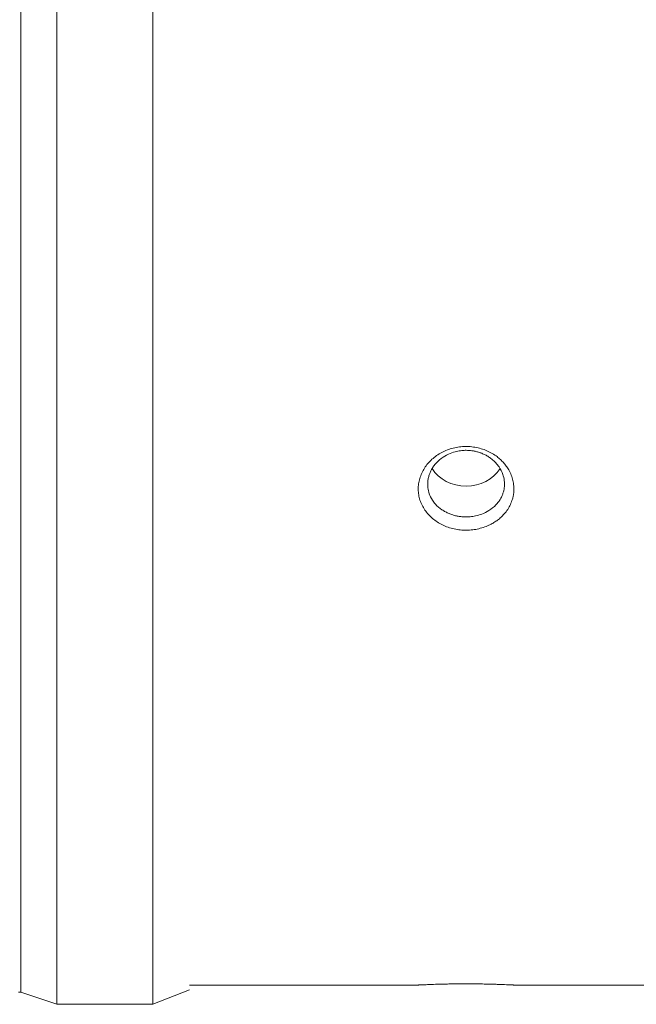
# Model space of a CAD drawing. Header units: millimetres. Extents: x 6353 to 6464, y -1284 to -1026.
# Tile 7 of 9: x 6399 to 6412, y -1268 to -1248. Entities that reach past the tile are written whole.
import ezdxf

# ---------------------------------------------------------------- set-up
doc = ezdxf.new("R2010")
doc.units = ezdxf.units.MM
doc.header["$LTSCALE"] = 0.667
doc.layers.add('1', color=7, linetype='Continuous', true_color=0xffffff)

msp = doc.modelspace()

# ---------------------------------------------------------------- linework, layer by layer
at = {"layer": '1', "color": 7, "linetype": 'Continuous', "lineweight": 18}
for p, q in [((6398.816, -1267.909), (6398.816, -1226.309)), ((6399.566, -1247.109), (6399.566, -1268.16)), ((6401.566, -1247.109), (6401.566, -1268.16)), ((6402.326, -1267.759), (6407.095, -1267.759)), ((6409.078, -1267.759), (6412.325, -1267.759)), ((6398.764, -1267.909), (6398.816, -1267.909)), ((6398.816, -1267.909), (6399.566, -1268.16)), ((6401.566, -1268.16), (6402.326, -1267.86)), ((6399.566, -1268.16), (6401.566, -1268.16))]:
    msp.add_line(p, q, dxfattribs=at)
for start_param, end_param in [(0.486653, 1.570797), (1.570797, 2.655236)]:
    msp.add_ellipse((6408.087, -1256.684), major_axis=(-0.8, 0), ratio=0.866025, start_param=start_param, end_param=end_param, dxfattribs=at)
for points, knots in [([(6408.193, -1258.288), (6408.15, -1258.292), (6408.064, -1258.295), (6407.934, -1258.284), (6407.806, -1258.26), (6407.682, -1258.222), (6407.566, -1258.17), (6407.46, -1258.106), (6407.365, -1258.031), (6407.281, -1257.945), (6407.211, -1257.849), (6407.155, -1257.747), (6407.116, -1257.639), (6407.094, -1257.527), (6407.088, -1257.414), (6407.1, -1257.3), (6407.129, -1257.187), (6407.174, -1257.078), (6407.234, -1256.975), (6407.309, -1256.881), (6407.397, -1256.796), (6407.497, -1256.721), (6407.608, -1256.659), (6407.727, -1256.609), (6407.851, -1256.573), (6407.98, -1256.553), (6408.11, -1256.548), (6408.241, -1256.559), (6408.369, -1256.585), (6408.492, -1256.625), (6408.608, -1256.679), (6408.705, -1256.741), (6408.786, -1256.805), (6408.852, -1256.869), (6408.911, -1256.939), (6408.968, -1257.022), (6409.019, -1257.118), (6409.058, -1257.228), (6409.077, -1257.326), (6409.084, -1257.409), (6409.083, -1257.478), (6409.076, -1257.546), (6409.063, -1257.613), (6409.039, -1257.693), (6409.001, -1257.785), (6408.94, -1257.885), (6408.871, -1257.969), (6408.799, -1258.039), (6408.727, -1258.096), (6408.649, -1258.146), (6408.555, -1258.194), (6408.446, -1258.238), (6408.321, -1258.271), (6408.236, -1258.284), (6408.193, -1258.288)], [0, 0, 0, 0, 0.020615, 0.041209, 0.062152, 0.083106, 0.103744, 0.124433, 0.145156, 0.165883, 0.186974, 0.208098, 0.228895, 0.249723, 0.270546, 0.291355, 0.312509, 0.333618, 0.354377, 0.375145, 0.395867, 0.416538, 0.437522, 0.458483, 0.4791, 0.499741, 0.520626, 0.541334, 0.562238, 0.583037, 0.603688, 0.624555, 0.640105, 0.655601, 0.671195, 0.687037, 0.708139, 0.728925, 0.749754, 0.762434, 0.774979, 0.787465, 0.799971, 0.812574, 0.833573, 0.854362, 0.875299, 0.890897, 0.906412, 0.921996, 0.937805, 0.958747, 0.979357, 1, 1, 1, 1]), ([(6408.172, -1258.013), (6408.209, -1258.009), (6408.291, -1257.997), (6408.426, -1257.958), (6408.575, -1257.885), (6408.689, -1257.793), (6408.763, -1257.705), (6408.805, -1257.641), (6408.838, -1257.575), (6408.862, -1257.51), (6408.878, -1257.445), (6408.886, -1257.382), (6408.888, -1257.321), (6408.881, -1257.237), (6408.854, -1257.119), (6408.774, -1256.961), (6408.662, -1256.841), (6408.556, -1256.765), (6408.486, -1256.725), (6408.415, -1256.692), (6408.345, -1256.668), (6408.276, -1256.65), (6408.21, -1256.638), (6408.147, -1256.632), (6408.092, -1256.63), (6408.044, -1256.631), (6407.978, -1256.636), (6407.881, -1256.652), (6407.747, -1256.694), (6407.597, -1256.772), (6407.485, -1256.868), (6407.411, -1256.959), (6407.369, -1257.025), (6407.336, -1257.093), (6407.312, -1257.159), (6407.296, -1257.225), (6407.288, -1257.289), (6407.286, -1257.351), (6407.292, -1257.433), (6407.318, -1257.54), (6407.374, -1257.655), (6407.461, -1257.77), (6407.556, -1257.852), (6407.656, -1257.912), (6407.731, -1257.948), (6407.808, -1257.976), (6407.884, -1257.996), (6407.96, -1258.009), (6408.033, -1258.016), (6408.104, -1258.017), (6408.15, -1258.015), (6408.172, -1258.013)], [0, 0, 0, 0, 0.021911, 0.05004, 0.084378, 0.124912, 0.142821, 0.160081, 0.176694, 0.192658, 0.207975, 0.222645, 0.236667, 0.250043, 0.280016, 0.318754, 0.366231, 0.383653, 0.400266, 0.416069, 0.431063, 0.445246, 0.45862, 0.471185, 0.48294, 0.491574, 0.500122, 0.522235, 0.550417, 0.584658, 0.624947, 0.642773, 0.659974, 0.676548, 0.692497, 0.70782, 0.722518, 0.736591, 0.750039, 0.779373, 0.812537, 0.836508, 0.875004, 0.892827, 0.910022, 0.926589, 0.942527, 0.957836, 0.972518, 0.986573, 1, 1, 1, 1]), ([(6407.091, -1267.759), (6407.091, -1267.759), (6407.091, -1267.759), (6407.1, -1267.758), (6407.134, -1267.757), (6407.199, -1267.754), (6407.289, -1267.75), (6407.375, -1267.747), (6407.447, -1267.744), (6407.525, -1267.742), (6407.618, -1267.74), (6407.727, -1267.737), (6407.852, -1267.735), (6407.97, -1267.734), (6408.079, -1267.734), (6408.176, -1267.734), (6408.273, -1267.735), (6408.379, -1267.736), (6408.493, -1267.738), (6408.608, -1267.741), (6408.714, -1267.744), (6408.81, -1267.747), (6408.893, -1267.75), (6408.963, -1267.753), (6409.019, -1267.756), (6409.058, -1267.757), (6409.079, -1267.759), (6409.083, -1267.759), (6409.083, -1267.759)], [0, 0, 0, 0, 0.007862, 0.049444, 0.091717, 0.154641, 0.216793, 0.24822, 0.279307, 0.31036, 0.341684, 0.383512, 0.424956, 0.46676, 0.497732, 0.528577, 0.559606, 0.591128, 0.633011, 0.674272, 0.715641, 0.757076, 0.798515, 0.840677, 0.882914, 0.924496, 0.966141, 1, 1, 1, 1])]:
    msp.add_open_spline(points, degree=3, knots=knots, dxfattribs=at)

doc.saveas('drawing.dxf')
